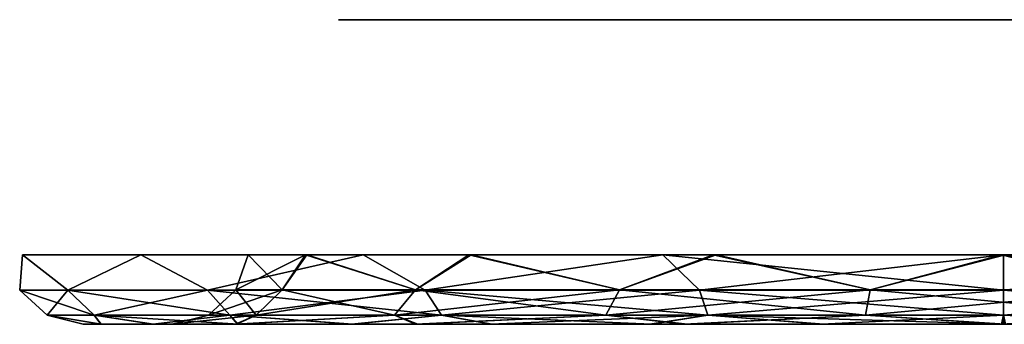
# Model space of a CAD drawing. Header units: millimetres. Extents: x -251 to 251, y -32 to 24.
# Tile 11 of 25: x -6.46 to 0.01, y -32.25 to -30.25. Entities that reach past the tile are written whole.
import ezdxf

# ---------------------------------------------------------------- set-up
doc = ezdxf.new("R2010")
doc.units = ezdxf.units.MM
doc.header["$LTSCALE"] = 81.481481
for name, color, linetype in [('10', 7, 'CONTINUOUS'), ('11', 7, 'CONTINUOUS'), ('12', 7, 'CONTINUOUS'), ('13', 7, 'CONTINUOUS'), ('14', 7, 'CONTINUOUS'), ('19', 7, 'CONTINUOUS'), ('20', 7, 'CONTINUOUS'), ('21', 7, 'CONTINUOUS'), ('22', 7, 'CONTINUOUS'), ('23', 7, 'CONTINUOUS')]:
    doc.layers.add(name, color=color, linetype=linetype)

msp = doc.modelspace()

# ---------------------------------------------------------------- linework, layer by layer
at = {"layer": '10', "linetype": 'CONTINUOUS'}
for points in [[(-6.1434, -32.0248, -185.5039), (-6.4406, -31.7936, -186.3644), (-6.4596, -32.0248, -187.5), (-6.1434, -32.0248, -185.5039)], [(-6.4406, -31.7936, -186.3644), (-6.4406, -31.7936, -188.6356), (-6.4596, -32.0248, -187.5), (-6.4406, -31.7936, -186.3644)], [(-6.4596, -32.0248, -187.5), (-6.4406, -31.7936, -188.6356), (-6.1434, -32.0248, -189.4961), (-6.4596, -32.0248, -187.5)], [(-5.6637, -31.7936, -184.23), (-6.4406, -31.7936, -186.3644), (-6.1434, -32.0248, -185.5039), (-5.6637, -31.7936, -184.23)], [(-6.4406, -31.7936, -188.6356), (-5.6637, -31.7936, -190.77), (-6.1434, -32.0248, -189.4961), (-6.4406, -31.7936, -188.6356)], [(-6.1434, -32.0248, -189.4961), (-5.6637, -31.7936, -190.77), (-5.2259, -32.0248, -191.2968), (-6.1434, -32.0248, -189.4961)], [(-5.2259, -32.0248, -183.7032), (-5.6637, -31.7936, -184.23), (-6.1434, -32.0248, -185.5039), (-5.2259, -32.0248, -183.7032)], [(-5.6637, -31.7936, -190.77), (-4.2038, -31.7936, -192.5099), (-5.2259, -32.0248, -191.2968), (-5.6637, -31.7936, -190.77)], [(-4.2038, -31.7936, -182.4901), (-5.6637, -31.7936, -184.23), (-5.2259, -32.0248, -183.7032), (-4.2038, -31.7936, -182.4901)], [(-5.2259, -32.0248, -191.2968), (-4.2038, -31.7936, -192.5099), (-3.7968, -32.0248, -192.7259), (-5.2259, -32.0248, -191.2968)], [(-3.7968, -32.0248, -182.2741), (-4.2038, -31.7936, -182.4901), (-5.2259, -32.0248, -183.7032), (-3.7968, -32.0248, -182.2741)], [(-4.2038, -31.7936, -192.5099), (-2.2368, -31.7936, -193.6455), (-3.7968, -32.0248, -192.7259), (-4.2038, -31.7936, -192.5099)], [(-2.2368, -31.7936, -181.3545), (-4.2038, -31.7936, -182.4901), (-3.7968, -32.0248, -182.2741), (-2.2368, -31.7936, -181.3545)], [(-3.7968, -32.0248, -192.7259), (-2.2368, -31.7936, -193.6455), (-1.9961, -32.0248, -193.6434), (-3.7968, -32.0248, -192.7259)], [(-1.9961, -32.0248, -181.3566), (-2.2368, -31.7936, -181.3545), (-3.7968, -32.0248, -182.2741), (-1.9961, -32.0248, -181.3566)], [(0, -31.7936, -180.9601), (-2.2368, -31.7936, -181.3545), (0, -32.0248, -181.0404), (0, -31.7936, -180.9601)], [(0, -32.0248, -181.0404), (-2.2368, -31.7936, -181.3545), (-1.9961, -32.0248, -181.3566), (0, -32.0248, -181.0404)], [(-2.2368, -31.7936, -193.6455), (0, -31.7936, -194.0399), (-1.9961, -32.0248, -193.6434), (-2.2368, -31.7936, -193.6455)], [(-1.9961, -32.0248, -193.6434), (0, -31.7936, -194.0399), (0, -32.0248, -193.9596), (-1.9961, -32.0248, -193.6434)], [(-6.2789, -32.1902, -187.5), (-6.4596, -32.0248, -187.5), (-6.1434, -32.0248, -189.4961), (-6.2789, -32.1902, -187.5)], [(-6.2789, -32.1902, -187.5), (-5.9716, -32.1902, -185.5597), (-6.4596, -32.0248, -187.5), (-6.2789, -32.1902, -187.5)], [(-5.9716, -32.1902, -185.5597), (-6.1434, -32.0248, -185.5039), (-6.4596, -32.0248, -187.5), (-5.9716, -32.1902, -185.5597)], [(-5.9716, -32.1902, -189.4403), (-6.2789, -32.1902, -187.5), (-6.1434, -32.0248, -189.4961), (-5.9716, -32.1902, -189.4403)], [(-5.9716, -32.1902, -185.5597), (-5.0798, -32.1902, -183.8093), (-6.1434, -32.0248, -185.5039), (-5.9716, -32.1902, -185.5597)], [(-5.0798, -32.1902, -183.8093), (-5.2259, -32.0248, -183.7032), (-6.1434, -32.0248, -185.5039), (-5.0798, -32.1902, -183.8093)], [(-5.9716, -32.1902, -189.4403), (-6.1434, -32.0248, -189.4961), (-5.2259, -32.0248, -191.2968), (-5.9716, -32.1902, -189.4403)], [(-5.0798, -32.1902, -191.1907), (-5.9716, -32.1902, -189.4403), (-5.2259, -32.0248, -191.2968), (-5.0798, -32.1902, -191.1907)], [(-3.6907, -32.1902, -182.4202), (-3.7968, -32.0248, -182.2741), (-5.2259, -32.0248, -183.7032), (-3.6907, -32.1902, -182.4202)], [(-5.0798, -32.1902, -183.8093), (-3.6907, -32.1902, -182.4202), (-5.2259, -32.0248, -183.7032), (-5.0798, -32.1902, -183.8093)], [(-5.0798, -32.1902, -191.1907), (-5.2259, -32.0248, -191.2968), (-3.7968, -32.0248, -192.7259), (-5.0798, -32.1902, -191.1907)], [(-3.6907, -32.1902, -192.5798), (-5.0798, -32.1902, -191.1907), (-3.7968, -32.0248, -192.7259), (-3.6907, -32.1902, -192.5798)], [(-3.6907, -32.1902, -182.4202), (-1.9403, -32.1902, -181.5284), (-3.7968, -32.0248, -182.2741), (-3.6907, -32.1902, -182.4202)], [(-3.6907, -32.1902, -192.5798), (-3.7968, -32.0248, -192.7259), (-1.9961, -32.0248, -193.6434), (-3.6907, -32.1902, -192.5798)], [(-1.9403, -32.1902, -181.5284), (-1.9961, -32.0248, -181.3566), (-3.7968, -32.0248, -182.2741), (-1.9403, -32.1902, -181.5284)], [(-1.9403, -32.1902, -193.4716), (-3.6907, -32.1902, -192.5798), (-1.9961, -32.0248, -193.6434), (-1.9403, -32.1902, -193.4716)], [(-1.9403, -32.1902, -193.4716), (-1.9961, -32.0248, -193.6434), (0, -32.0248, -193.9596), (-1.9403, -32.1902, -193.4716)], [(-1.9403, -32.1902, -181.5284), (0, -32.1902, -181.2211), (-1.9961, -32.0248, -181.3566), (-1.9403, -32.1902, -181.5284)], [(0, -32.1902, -181.2211), (0, -32.0248, -181.0404), (-1.9961, -32.0248, -181.3566), (0, -32.1902, -181.2211)], [(0, -32.1902, -193.7789), (-1.9403, -32.1902, -193.4716), (0, -32.0248, -193.9596), (0, -32.1902, -193.7789)], [(-6.0418, -32.25, -187.4926), (-6.2789, -32.1902, -187.5), (-5.9272, -32.25, -188.6713), (-6.0418, -32.25, -187.4926)], [(-5.9245, -32.25, -186.3151), (-6.2789, -32.1902, -187.5), (-6.0418, -32.25, -187.4926), (-5.9245, -32.25, -186.3151)], [(-5.9716, -32.1902, -185.5597), (-6.2789, -32.1902, -187.5), (-5.9245, -32.25, -186.3151), (-5.9716, -32.1902, -185.5597)], [(-6.2789, -32.1902, -187.5), (-5.9716, -32.1902, -189.4403), (-5.9272, -32.25, -188.6713), (-6.2789, -32.1902, -187.5)], [(-5.5802, -32.25, -185.1837), (-5.9716, -32.1902, -185.5597), (-5.9245, -32.25, -186.3151), (-5.5802, -32.25, -185.1837)], [(-5.0223, -32.25, -184.1414), (-5.9716, -32.1902, -185.5597), (-5.5802, -32.25, -185.1837), (-5.0223, -32.25, -184.1414)], [(-5.0798, -32.1902, -183.8093), (-5.9716, -32.1902, -185.5597), (-5.0223, -32.25, -184.1414), (-5.0798, -32.1902, -183.8093)], [(-5.9716, -32.1902, -189.4403), (-5.0798, -32.1902, -191.1907), (-5.5851, -32.25, -189.8045), (-5.9716, -32.1902, -189.4403)], [(-5.9272, -32.25, -188.6713), (-5.9716, -32.1902, -189.4403), (-5.5851, -32.25, -189.8045), (-5.9272, -32.25, -188.6713)], [(-5.5851, -32.25, -189.8045), (-5.0798, -32.1902, -191.1907), (-5.0288, -32.25, -190.8488), (-5.5851, -32.25, -189.8045)], [(-4.2717, -32.25, -183.2273), (-5.0798, -32.1902, -183.8093), (-5.0223, -32.25, -184.1414), (-4.2717, -32.25, -183.2273)], [(-3.6907, -32.1902, -182.4202), (-5.0798, -32.1902, -183.8093), (-4.2717, -32.25, -183.2273), (-3.6907, -32.1902, -182.4202)], [(-5.0798, -32.1902, -191.1907), (-3.6907, -32.1902, -192.5798), (-4.2802, -32.25, -191.7642), (-5.0798, -32.1902, -191.1907)], [(-5.0288, -32.25, -190.8488), (-5.0798, -32.1902, -191.1907), (-4.2802, -32.25, -191.7642), (-5.0288, -32.25, -190.8488)], [(-4.2802, -32.25, -191.7642), (-3.6907, -32.1902, -192.5798), (-3.3669, -32.25, -192.5167), (-4.2802, -32.25, -191.7642)], [(-3.3563, -32.25, -182.4761), (-3.6907, -32.1902, -182.4202), (-4.2717, -32.25, -183.2273), (-3.3563, -32.25, -182.4761)], [(-2.3115, -32.25, -181.9178), (-3.6907, -32.1902, -182.4202), (-3.3563, -32.25, -182.4761), (-2.3115, -32.25, -181.9178)], [(-3.6907, -32.1902, -192.5798), (-1.9403, -32.1902, -193.4716), (-3.3669, -32.25, -192.5167), (-3.6907, -32.1902, -192.5798)], [(-1.9403, -32.1902, -181.5284), (-3.6907, -32.1902, -182.4202), (-2.3115, -32.25, -181.9178), (-1.9403, -32.1902, -181.5284)], [(-3.3669, -32.25, -192.5167), (-1.9403, -32.1902, -193.4716), (-2.3229, -32.25, -193.0774), (-3.3669, -32.25, -192.5167)], [(-2.3229, -32.25, -193.0774), (-1.9403, -32.1902, -193.4716), (-1.1916, -32.25, -193.4232), (-2.3229, -32.25, -193.0774)], [(-1.1798, -32.25, -181.5745), (-1.9403, -32.1902, -181.5284), (-2.3115, -32.25, -181.9178), (-1.1798, -32.25, -181.5745)], [(-1.9403, -32.1902, -193.4716), (0, -32.1902, -193.7789), (-1.1916, -32.25, -193.4232), (-1.9403, -32.1902, -193.4716)], [(0, -32.1902, -181.2211), (-1.9403, -32.1902, -181.5284), (0, -32.25, -181.4582), (0, -32.1902, -181.2211)], [(0, -32.25, -181.4582), (-1.9403, -32.1902, -181.5284), (-1.1798, -32.25, -181.5745), (0, -32.25, -181.4582)], [(0, -32.1902, -193.7789), (-0.0139, -32.25, -193.5418), (-1.1916, -32.25, -193.4232), (0, -32.1902, -193.7789)], [(0, -32.25, -193.5418), (-0.0139, -32.25, -193.5418), (0, -32.1902, -193.7789), (0, -32.25, -193.5418)]]:
    msp.add_3dface(points, dxfattribs=at)
at = {"layer": '11', "linetype": 'CONTINUOUS'}
for points in [[(-5.9245, -32.25, -186.3151), (-6.0418, -32.25, -187.4926), (-5.9272, -32.25, -188.6713), (-5.9245, -32.25, -186.3151)], [(-5.9245, -32.25, -186.3151), (-5.9272, -32.25, -188.6713), (-5.5851, -32.25, -189.8045), (-5.9245, -32.25, -186.3151)], [(-5.5802, -32.25, -185.1837), (-5.9245, -32.25, -186.3151), (-5.5851, -32.25, -189.8045), (-5.5802, -32.25, -185.1837)], [(-5.5802, -32.25, -185.1837), (-5.5851, -32.25, -189.8045), (-5.4581, -32.25, -187.5243), (-5.5802, -32.25, -185.1837)], [(-5.5851, -32.25, -189.8045), (-5.0288, -32.25, -190.8488), (-5.4581, -32.25, -187.5243), (-5.5851, -32.25, -189.8045)], [(-5.0433, -32.25, -185.4127), (-5.5802, -32.25, -185.1837), (-5.4582, -32.25, -187.5), (-5.0433, -32.25, -185.4127)], [(-5.0223, -32.25, -184.1414), (-5.5802, -32.25, -185.1837), (-5.0433, -32.25, -185.4127), (-5.0223, -32.25, -184.1414)], [(-5.4582, -32.25, -187.5), (-5.5802, -32.25, -185.1837), (-5.4582, -32.25, -187.5121), (-5.4582, -32.25, -187.5)], [(-5.4582, -32.25, -187.5121), (-5.5802, -32.25, -185.1837), (-5.4581, -32.25, -187.5243), (-5.4582, -32.25, -187.5121)], [(-5.4581, -32.25, -187.5243), (-5.0288, -32.25, -190.8488), (-5.0346, -32.25, -189.6082), (-5.4581, -32.25, -187.5243)], [(-3.8614, -32.25, -183.6424), (-5.0223, -32.25, -184.1414), (-5.0433, -32.25, -185.4127), (-3.8614, -32.25, -183.6424)], [(-5.0346, -32.25, -189.6082), (-4.2802, -32.25, -191.7642), (-3.8454, -32.25, -191.3735), (-5.0346, -32.25, -189.6082)], [(-5.0288, -32.25, -190.8488), (-4.2802, -32.25, -191.7642), (-5.0346, -32.25, -189.6082), (-5.0288, -32.25, -190.8488)], [(-4.2717, -32.25, -183.2273), (-5.0223, -32.25, -184.1414), (-3.8614, -32.25, -183.6424), (-4.2717, -32.25, -183.2273)], [(-4.2802, -32.25, -191.7642), (-3.3669, -32.25, -192.5167), (-3.8454, -32.25, -191.3735), (-4.2802, -32.25, -191.7642)], [(-3.3563, -32.25, -182.4761), (-4.2717, -32.25, -183.2273), (-3.8614, -32.25, -183.6424), (-3.3563, -32.25, -182.4761)], [(-2.0958, -32.25, -182.4602), (-3.3563, -32.25, -182.4761), (-3.8614, -32.25, -183.6424), (-2.0958, -32.25, -182.4602)], [(-3.8454, -32.25, -191.3735), (-2.3229, -32.25, -193.0774), (-2.0747, -32.25, -192.5485), (-3.8454, -32.25, -191.3735)], [(-3.3669, -32.25, -192.5167), (-2.3229, -32.25, -193.0774), (-3.8454, -32.25, -191.3735), (-3.3669, -32.25, -192.5167)], [(-2.3115, -32.25, -181.9178), (-3.3563, -32.25, -182.4761), (-2.0958, -32.25, -182.4602), (-2.3115, -32.25, -181.9178)], [(-2.3229, -32.25, -193.0774), (-1.1916, -32.25, -193.4232), (-2.0747, -32.25, -192.5485), (-2.3229, -32.25, -193.0774)], [(-1.1798, -32.25, -181.5745), (-2.3115, -32.25, -181.9178), (-2.0958, -32.25, -182.4602), (-1.1798, -32.25, -181.5745)], [(-0.0118, -32.25, -182.0419), (-1.1798, -32.25, -181.5745), (-2.0958, -32.25, -182.4602), (-0.0118, -32.25, -182.0419)], [(-1.1916, -32.25, -193.4232), (-0.0139, -32.25, -193.5418), (-2.0747, -32.25, -192.5485), (-1.1916, -32.25, -193.4232)], [(-0.0139, -32.25, -193.5418), (0, -32.25, -193.5418), (-2.0747, -32.25, -192.5485), (-0.0139, -32.25, -193.5418)], [(-2.0747, -32.25, -192.5485), (0, -32.25, -193.5418), (0.0118, -32.25, -192.9581), (-2.0747, -32.25, -192.5485)], [(0, -32.25, -181.4582), (-1.1798, -32.25, -181.5745), (-0.0118, -32.25, -182.0419), (0, -32.25, -181.4582)], [(2.0747, -32.25, -182.4515), (0, -32.25, -181.4582), (-0.0118, -32.25, -182.0419), (2.0747, -32.25, -182.4515)], [(0, -32.25, -193.5418), (1.1798, -32.25, -193.4255), (0.0118, -32.25, -192.9581), (0, -32.25, -193.5418)], [(0.0139, -32.25, -181.4582), (0, -32.25, -181.4582), (2.0747, -32.25, -182.4515), (0.0139, -32.25, -181.4582)]]:
    msp.add_3dface(points, dxfattribs=at)
at = {"layer": '12', "linetype": 'CONTINUOUS'}
for points in [[(-5.0403, -32.0245, -187.5), (-4.5836, -31.7936, -185.6044), (-4.7363, -32.0245, -185.7761), (-5.0403, -32.0245, -187.5)], [(-4.9601, -31.7936, -187.5), (-4.5836, -31.7936, -185.6044), (-5.0403, -32.0245, -187.5), (-4.9601, -31.7936, -187.5)], [(-4.7363, -32.0245, -185.7761), (-4.5836, -31.7936, -185.6044), (-3.8611, -32.0245, -184.2602), (-4.7363, -32.0245, -185.7761)], [(-4.5836, -31.7936, -185.6044), (-3.5112, -31.7936, -183.9966), (-3.8611, -32.0245, -184.2602), (-4.5836, -31.7936, -185.6044)], [(-3.8611, -32.0245, -184.2602), (-3.5112, -31.7936, -183.9966), (-2.5201, -32.0245, -183.135), (-3.8611, -32.0245, -184.2602)], [(-3.5112, -31.7936, -183.9966), (-1.9058, -31.7936, -182.9207), (-2.5201, -32.0245, -183.135), (-3.5112, -31.7936, -183.9966)], [(-2.5201, -32.0245, -183.135), (-1.9058, -31.7936, -182.9207), (-0.8752, -32.0245, -182.5363), (-2.5201, -32.0245, -183.135)], [(-1.9058, -31.7936, -182.9207), (-0.011, -31.7936, -182.5399), (-0.8752, -32.0245, -182.5363), (-1.9058, -31.7936, -182.9207)], [(-0.8752, -32.0245, -182.5363), (-0.011, -31.7936, -182.5399), (0.8752, -32.0245, -182.5363), (-0.8752, -32.0245, -182.5363)], [(-0.011, -31.7936, -182.5399), (1.8854, -31.7936, -182.9122), (0.8752, -32.0245, -182.5363), (-0.011, -31.7936, -182.5399)], [(-5.2209, -32.1901, -187.5), (-5.0403, -32.0245, -187.5), (-4.7363, -32.0245, -185.7761), (-5.2209, -32.1901, -187.5)], [(-4.906, -32.1901, -185.7144), (-5.2209, -32.1901, -187.5), (-4.7363, -32.0245, -185.7761), (-4.906, -32.1901, -185.7144)], [(-4.906, -32.1901, -185.7144), (-4.7363, -32.0245, -185.7761), (-3.8611, -32.0245, -184.2602), (-4.906, -32.1901, -185.7144)], [(-3.9994, -32.1901, -184.1441), (-4.906, -32.1901, -185.7144), (-3.8611, -32.0245, -184.2602), (-3.9994, -32.1901, -184.1441)], [(-3.9994, -32.1901, -184.1441), (-3.8611, -32.0245, -184.2602), (-2.5201, -32.0245, -183.135), (-3.9994, -32.1901, -184.1441)], [(-2.6104, -32.1901, -182.9786), (-3.9994, -32.1901, -184.1441), (-2.5201, -32.0245, -183.135), (-2.6104, -32.1901, -182.9786)], [(-2.6104, -32.1901, -182.9786), (-2.5201, -32.0245, -183.135), (-0.8752, -32.0245, -182.5363), (-2.6104, -32.1901, -182.9786)], [(-0.9066, -32.1901, -182.3585), (-2.6104, -32.1901, -182.9786), (-0.8752, -32.0245, -182.5363), (-0.9066, -32.1901, -182.3585)], [(-0.9066, -32.1901, -182.3585), (-0.8752, -32.0245, -182.5363), (0.8752, -32.0245, -182.5363), (-0.9066, -32.1901, -182.3585)], [(0.9066, -32.1901, -182.3585), (-0.9066, -32.1901, -182.3585), (0.8752, -32.0245, -182.5363), (0.9066, -32.1901, -182.3585)], [(-4.906, -32.1901, -185.7144), (-5.4582, -32.25, -187.5), (-5.2209, -32.1901, -187.5), (-4.906, -32.1901, -185.7144)], [(-5.0433, -32.25, -185.4127), (-5.4582, -32.25, -187.5), (-4.906, -32.1901, -185.7144), (-5.0433, -32.25, -185.4127)], [(-3.8614, -32.25, -183.6424), (-5.0433, -32.25, -185.4127), (-3.9994, -32.1901, -184.1441), (-3.8614, -32.25, -183.6424)], [(-3.9994, -32.1901, -184.1441), (-5.0433, -32.25, -185.4127), (-4.906, -32.1901, -185.7144), (-3.9994, -32.1901, -184.1441)], [(-2.6104, -32.1901, -182.9786), (-3.8614, -32.25, -183.6424), (-3.9994, -32.1901, -184.1441), (-2.6104, -32.1901, -182.9786)], [(-2.0958, -32.25, -182.4602), (-3.8614, -32.25, -183.6424), (-2.6104, -32.1901, -182.9786), (-2.0958, -32.25, -182.4602)], [(-0.9066, -32.1901, -182.3585), (-2.0958, -32.25, -182.4602), (-2.6104, -32.1901, -182.9786), (-0.9066, -32.1901, -182.3585)], [(-0.0118, -32.25, -182.0419), (-2.0958, -32.25, -182.4602), (-0.9066, -32.1901, -182.3585), (-0.0118, -32.25, -182.0419)], [(0.9066, -32.1901, -182.3585), (-0.0118, -32.25, -182.0419), (-0.9066, -32.1901, -182.3585), (0.9066, -32.1901, -182.3585)], [(2.0747, -32.25, -182.4515), (-0.0118, -32.25, -182.0419), (0.9066, -32.1901, -182.3585), (2.0747, -32.25, -182.4515)]]:
    msp.add_3dface(points, dxfattribs=at)
at = {"layer": '13', "linetype": 'CONTINUOUS'}
for points in [[(-0.7503, -30.25, -186.2011), (-4.3669, -30.25, -187.5), (-1.2989, -30.25, -186.7497), (-0.7503, -30.25, -186.2011)], [(-4.3669, -30.25, -187.5), (-1.5, -30.25, -187.5), (-1.2989, -30.25, -186.7497), (-4.3669, -30.25, -187.5)], [(-4.3669, -30.25, -187.5), (-4.3668, -30.25, -187.5097), (-1.5, -30.25, -187.5), (-4.3669, -30.25, -187.5)], [(-4.0357, -30.25, -185.8319), (-4.3669, -30.25, -187.5), (-0.7503, -30.25, -186.2011), (-4.0357, -30.25, -185.8319)], [(-1.5, -30.25, -187.5), (-4.3668, -30.25, -187.5194), (-1.2989, -30.25, -188.2503), (-1.5, -30.25, -187.5)], [(-4.3668, -30.25, -187.5097), (-4.3668, -30.25, -187.5194), (-1.5, -30.25, -187.5), (-4.3668, -30.25, -187.5097)], [(-4.3668, -30.25, -187.5194), (-4.0277, -30.25, -189.1874), (-1.2989, -30.25, -188.2503), (-4.3668, -30.25, -187.5194)], [(0, -30.25, -186), (-4.0357, -30.25, -185.8319), (-0.7503, -30.25, -186.2011), (0, -30.25, -186)], [(4.0277, -30.25, -185.8126), (-4.0357, -30.25, -185.8319), (0, -30.25, -186), (4.0277, -30.25, -185.8126)], [(-3.0914, -30.25, -184.4157), (-4.0357, -30.25, -185.8319), (4.0277, -30.25, -185.8126), (-3.0914, -30.25, -184.4157)], [(-0.7503, -30.25, -188.7989), (-4.0277, -30.25, -189.1874), (0, -30.25, -189), (-0.7503, -30.25, -188.7989)], [(-1.2989, -30.25, -188.2503), (-4.0277, -30.25, -189.1874), (-0.7503, -30.25, -188.7989), (-1.2989, -30.25, -188.2503)], [(-3.0768, -30.25, -190.5988), (3.0914, -30.25, -190.5843), (-4.0277, -30.25, -189.1874), (-3.0768, -30.25, -190.5988)], [(-4.0277, -30.25, -189.1874), (4.0357, -30.25, -189.1681), (0, -30.25, -189), (-4.0277, -30.25, -189.1874)], [(3.0914, -30.25, -190.5843), (4.0357, -30.25, -189.1681), (-4.0277, -30.25, -189.1874), (3.0914, -30.25, -190.5843)], [(3.0768, -30.25, -184.4012), (-3.0914, -30.25, -184.4157), (4.0277, -30.25, -185.8126), (3.0768, -30.25, -184.4012)], [(-1.6758, -30.25, -183.4675), (-3.0914, -30.25, -184.4157), (3.0768, -30.25, -184.4012), (-1.6758, -30.25, -183.4675)], [(-1.6611, -30.25, -191.5386), (1.6758, -30.25, -191.5325), (-3.0768, -30.25, -190.5988), (-1.6611, -30.25, -191.5386)], [(1.6758, -30.25, -191.5325), (3.0914, -30.25, -190.5843), (-3.0768, -30.25, -190.5988), (1.6758, -30.25, -191.5325)], [(1.6611, -30.25, -183.4614), (-1.6758, -30.25, -183.4675), (3.0768, -30.25, -184.4012), (1.6611, -30.25, -183.4614)], [(-0.0062, -30.25, -183.1332), (-1.6758, -30.25, -183.4675), (1.6611, -30.25, -183.4614), (-0.0062, -30.25, -183.1332)], [(0.0062, -30.25, -191.8668), (1.6758, -30.25, -191.5325), (-1.6611, -30.25, -191.5386), (0.0062, -30.25, -191.8668)], [(0.7503, -30.25, -186.2011), (4.0277, -30.25, -185.8126), (0, -30.25, -186), (0.7503, -30.25, -186.2011)], [(0, -30.25, -189), (4.0357, -30.25, -189.1681), (0.7503, -30.25, -188.7989), (0, -30.25, -189)]]:
    msp.add_3dface(points, dxfattribs=at)
at = {"layer": '14', "linetype": 'CONTINUOUS'}
for points in [[(0, -32.0248, -193.9596), (2.2368, -31.7936, -193.6455), (1.9961, -32.0248, -193.6434), (0, -32.0248, -193.9596)], [(0, -32.0248, -193.9596), (0, -31.7936, -194.0399), (2.2368, -31.7936, -193.6455), (0, -32.0248, -193.9596)], [(2.2368, -31.7936, -181.3545), (0, -31.7936, -180.9601), (1.9961, -32.0248, -181.3566), (2.2368, -31.7936, -181.3545)], [(0, -31.7936, -180.9601), (0, -32.0248, -181.0404), (1.9961, -32.0248, -181.3566), (0, -31.7936, -180.9601)], [(0, -32.0248, -181.0404), (1.9403, -32.1902, -181.5284), (1.9961, -32.0248, -181.3566), (0, -32.0248, -181.0404)], [(0, -32.1902, -193.7789), (0, -32.0248, -193.9596), (1.9961, -32.0248, -193.6434), (0, -32.1902, -193.7789)], [(0, -32.0248, -181.0404), (0, -32.1902, -181.2211), (1.9403, -32.1902, -181.5284), (0, -32.0248, -181.0404)], [(1.9403, -32.1902, -193.4716), (0, -32.1902, -193.7789), (1.9961, -32.0248, -193.6434), (1.9403, -32.1902, -193.4716)], [(1.1798, -32.25, -193.4255), (0, -32.25, -193.5418), (1.9403, -32.1902, -193.4716), (1.1798, -32.25, -193.4255)], [(0, -32.25, -193.5418), (0, -32.1902, -193.7789), (1.9403, -32.1902, -193.4716), (0, -32.25, -193.5418)], [(0, -32.1902, -181.2211), (0.0139, -32.25, -181.4582), (1.1916, -32.25, -181.5768), (0, -32.1902, -181.2211)], [(0, -32.1902, -181.2211), (1.1916, -32.25, -181.5768), (1.9403, -32.1902, -181.5284), (0, -32.1902, -181.2211)], [(0, -32.1902, -181.2211), (0, -32.25, -181.4582), (0.0139, -32.25, -181.4582), (0, -32.1902, -181.2211)]]:
    msp.add_3dface(points, dxfattribs=at)
at = {"layer": '19', "linetype": 'CONTINUOUS'}
for points in [[(-6.1434, -32.0248, 189.4961), (-6.4406, -31.7936, 188.6356), (-6.4596, -32.0248, 187.5), (-6.1434, -32.0248, 189.4961)], [(-6.4596, -32.0248, 187.5), (-6.4406, -31.7936, 186.3644), (-6.1434, -32.0248, 185.5039), (-6.4596, -32.0248, 187.5)], [(-6.4406, -31.7936, 188.6356), (-6.4406, -31.7936, 186.3644), (-6.4596, -32.0248, 187.5), (-6.4406, -31.7936, 188.6356)], [(-5.6637, -31.7936, 190.77), (-6.4406, -31.7936, 188.6356), (-6.1434, -32.0248, 189.4961), (-5.6637, -31.7936, 190.77)], [(-6.4406, -31.7936, 186.3644), (-5.6637, -31.7936, 184.23), (-6.1434, -32.0248, 185.5039), (-6.4406, -31.7936, 186.3644)], [(-5.2259, -32.0248, 191.2968), (-5.6637, -31.7936, 190.77), (-6.1434, -32.0248, 189.4961), (-5.2259, -32.0248, 191.2968)], [(-6.1434, -32.0248, 185.5039), (-5.6637, -31.7936, 184.23), (-5.2259, -32.0248, 183.7032), (-6.1434, -32.0248, 185.5039)], [(-5.6637, -31.7936, 184.23), (-4.2038, -31.7936, 182.4901), (-5.2259, -32.0248, 183.7032), (-5.6637, -31.7936, 184.23)], [(-4.2038, -31.7936, 192.5099), (-5.6637, -31.7936, 190.77), (-5.2259, -32.0248, 191.2968), (-4.2038, -31.7936, 192.5099)], [(-3.7968, -32.0248, 192.7259), (-4.2038, -31.7936, 192.5099), (-5.2259, -32.0248, 191.2968), (-3.7968, -32.0248, 192.7259)], [(-5.2259, -32.0248, 183.7032), (-4.2038, -31.7936, 182.4901), (-3.7968, -32.0248, 182.2741), (-5.2259, -32.0248, 183.7032)], [(-4.2038, -31.7936, 182.4901), (-2.2368, -31.7936, 181.3545), (-3.7968, -32.0248, 182.2741), (-4.2038, -31.7936, 182.4901)], [(-2.2368, -31.7936, 193.6455), (-4.2038, -31.7936, 192.5099), (-3.7968, -32.0248, 192.7259), (-2.2368, -31.7936, 193.6455)], [(-3.7968, -32.0248, 182.2741), (-2.2368, -31.7936, 181.3545), (-1.9961, -32.0248, 181.3566), (-3.7968, -32.0248, 182.2741)], [(-1.9961, -32.0248, 193.6434), (-2.2368, -31.7936, 193.6455), (-3.7968, -32.0248, 192.7259), (-1.9961, -32.0248, 193.6434)], [(-2.2368, -31.7936, 181.3545), (0, -31.7936, 180.9601), (-1.9961, -32.0248, 181.3566), (-2.2368, -31.7936, 181.3545)], [(0, -32.0248, 193.9596), (-2.2368, -31.7936, 193.6455), (-1.9961, -32.0248, 193.6434), (0, -32.0248, 193.9596)], [(0, -31.7936, 194.0399), (-2.2368, -31.7936, 193.6455), (0, -32.0248, 193.9596), (0, -31.7936, 194.0399)], [(-1.9961, -32.0248, 181.3566), (0, -31.7936, 180.9601), (0, -32.0248, 181.0404), (-1.9961, -32.0248, 181.3566)], [(-5.9716, -32.1902, 189.4403), (-6.1434, -32.0248, 189.4961), (-6.4596, -32.0248, 187.5), (-5.9716, -32.1902, 189.4403)], [(-6.2789, -32.1902, 187.5), (-6.4596, -32.0248, 187.5), (-6.1434, -32.0248, 185.5039), (-6.2789, -32.1902, 187.5)], [(-6.2789, -32.1902, 187.5), (-5.9716, -32.1902, 189.4403), (-6.4596, -32.0248, 187.5), (-6.2789, -32.1902, 187.5)], [(-5.9716, -32.1902, 185.5597), (-6.2789, -32.1902, 187.5), (-6.1434, -32.0248, 185.5039), (-5.9716, -32.1902, 185.5597)], [(-5.0798, -32.1902, 191.1907), (-5.2259, -32.0248, 191.2968), (-6.1434, -32.0248, 189.4961), (-5.0798, -32.1902, 191.1907)], [(-5.9716, -32.1902, 189.4403), (-5.0798, -32.1902, 191.1907), (-6.1434, -32.0248, 189.4961), (-5.9716, -32.1902, 189.4403)], [(-5.9716, -32.1902, 185.5597), (-6.1434, -32.0248, 185.5039), (-5.2259, -32.0248, 183.7032), (-5.9716, -32.1902, 185.5597)], [(-5.0798, -32.1902, 183.8093), (-5.9716, -32.1902, 185.5597), (-5.2259, -32.0248, 183.7032), (-5.0798, -32.1902, 183.8093)], [(-3.6907, -32.1902, 192.5798), (-3.7968, -32.0248, 192.7259), (-5.2259, -32.0248, 191.2968), (-3.6907, -32.1902, 192.5798)], [(-5.0798, -32.1902, 183.8093), (-5.2259, -32.0248, 183.7032), (-3.7968, -32.0248, 182.2741), (-5.0798, -32.1902, 183.8093)], [(-5.0798, -32.1902, 191.1907), (-3.6907, -32.1902, 192.5798), (-5.2259, -32.0248, 191.2968), (-5.0798, -32.1902, 191.1907)], [(-3.6907, -32.1902, 182.4202), (-5.0798, -32.1902, 183.8093), (-3.7968, -32.0248, 182.2741), (-3.6907, -32.1902, 182.4202)], [(-1.9403, -32.1902, 193.4716), (-1.9961, -32.0248, 193.6434), (-3.7968, -32.0248, 192.7259), (-1.9403, -32.1902, 193.4716)], [(-3.6907, -32.1902, 192.5798), (-1.9403, -32.1902, 193.4716), (-3.7968, -32.0248, 192.7259), (-3.6907, -32.1902, 192.5798)], [(-3.6907, -32.1902, 182.4202), (-3.7968, -32.0248, 182.2741), (-1.9961, -32.0248, 181.3566), (-3.6907, -32.1902, 182.4202)], [(-1.9403, -32.1902, 181.5284), (-3.6907, -32.1902, 182.4202), (-1.9961, -32.0248, 181.3566), (-1.9403, -32.1902, 181.5284)], [(0, -32.1902, 193.7789), (0, -32.0248, 193.9596), (-1.9961, -32.0248, 193.6434), (0, -32.1902, 193.7789)], [(-1.9403, -32.1902, 193.4716), (0, -32.1902, 193.7789), (-1.9961, -32.0248, 193.6434), (-1.9403, -32.1902, 193.4716)], [(-1.9403, -32.1902, 181.5284), (-1.9961, -32.0248, 181.3566), (0, -32.0248, 181.0404), (-1.9403, -32.1902, 181.5284)], [(0, -32.1902, 181.2211), (-1.9403, -32.1902, 181.5284), (0, -32.0248, 181.0404), (0, -32.1902, 181.2211)], [(-6.2789, -32.1902, 187.5), (-5.9716, -32.1902, 185.5597), (-5.9272, -32.25, 186.3287), (-6.2789, -32.1902, 187.5)], [(-6.0418, -32.25, 187.5074), (-6.2789, -32.1902, 187.5), (-5.9272, -32.25, 186.3287), (-6.0418, -32.25, 187.5074)], [(-5.9245, -32.25, 188.6849), (-6.2789, -32.1902, 187.5), (-6.0418, -32.25, 187.5074), (-5.9245, -32.25, 188.6849)], [(-5.9716, -32.1902, 189.4403), (-6.2789, -32.1902, 187.5), (-5.9245, -32.25, 188.6849), (-5.9716, -32.1902, 189.4403)], [(-5.9716, -32.1902, 185.5597), (-5.0798, -32.1902, 183.8093), (-5.5851, -32.25, 185.1955), (-5.9716, -32.1902, 185.5597)], [(-5.5802, -32.25, 189.8163), (-5.9716, -32.1902, 189.4403), (-5.9245, -32.25, 188.6849), (-5.5802, -32.25, 189.8163)], [(-5.0223, -32.25, 190.8586), (-5.9716, -32.1902, 189.4403), (-5.5802, -32.25, 189.8163), (-5.0223, -32.25, 190.8586)], [(-5.0798, -32.1902, 191.1907), (-5.9716, -32.1902, 189.4403), (-5.0223, -32.25, 190.8586), (-5.0798, -32.1902, 191.1907)], [(-5.9272, -32.25, 186.3287), (-5.9716, -32.1902, 185.5597), (-5.5851, -32.25, 185.1955), (-5.9272, -32.25, 186.3287)], [(-5.5851, -32.25, 185.1955), (-5.0798, -32.1902, 183.8093), (-5.0288, -32.25, 184.1512), (-5.5851, -32.25, 185.1955)], [(-5.0798, -32.1902, 183.8093), (-3.6907, -32.1902, 182.4202), (-4.2802, -32.25, 183.2358), (-5.0798, -32.1902, 183.8093)], [(-5.0288, -32.25, 184.1512), (-5.0798, -32.1902, 183.8093), (-4.2802, -32.25, 183.2358), (-5.0288, -32.25, 184.1512)], [(-4.2717, -32.25, 191.7727), (-5.0798, -32.1902, 191.1907), (-5.0223, -32.25, 190.8586), (-4.2717, -32.25, 191.7727)], [(-3.6907, -32.1902, 192.5798), (-5.0798, -32.1902, 191.1907), (-4.2717, -32.25, 191.7727), (-3.6907, -32.1902, 192.5798)], [(-4.2802, -32.25, 183.2358), (-3.6907, -32.1902, 182.4202), (-3.3669, -32.25, 182.4833), (-4.2802, -32.25, 183.2358)], [(-3.3563, -32.25, 192.5239), (-3.6907, -32.1902, 192.5798), (-4.2717, -32.25, 191.7727), (-3.3563, -32.25, 192.5239)], [(-2.3115, -32.25, 193.0822), (-3.6907, -32.1902, 192.5798), (-3.3563, -32.25, 192.5239), (-2.3115, -32.25, 193.0822)], [(-3.6907, -32.1902, 182.4202), (-1.9403, -32.1902, 181.5284), (-3.3669, -32.25, 182.4833), (-3.6907, -32.1902, 182.4202)], [(-1.9403, -32.1902, 193.4716), (-3.6907, -32.1902, 192.5798), (-2.3115, -32.25, 193.0822), (-1.9403, -32.1902, 193.4716)], [(-3.3669, -32.25, 182.4833), (-1.9403, -32.1902, 181.5284), (-2.3229, -32.25, 181.9226), (-3.3669, -32.25, 182.4833)], [(-2.3229, -32.25, 181.9226), (-1.9403, -32.1902, 181.5284), (-1.1916, -32.25, 181.5768), (-2.3229, -32.25, 181.9226)], [(-1.1798, -32.25, 193.4255), (-1.9403, -32.1902, 193.4716), (-2.3115, -32.25, 193.0822), (-1.1798, -32.25, 193.4255)], [(0, -32.25, 193.5418), (-1.9403, -32.1902, 193.4716), (-1.1798, -32.25, 193.4255), (0, -32.25, 193.5418)], [(0, -32.1902, 193.7789), (-1.9403, -32.1902, 193.4716), (0, -32.25, 193.5418), (0, -32.1902, 193.7789)], [(-1.9403, -32.1902, 181.5284), (0, -32.1902, 181.2211), (-1.1916, -32.25, 181.5768), (-1.9403, -32.1902, 181.5284)], [(0, -32.1902, 181.2211), (-0.0139, -32.25, 181.4582), (-1.1916, -32.25, 181.5768), (0, -32.1902, 181.2211)], [(0, -32.25, 181.4582), (-0.0139, -32.25, 181.4582), (0, -32.1902, 181.2211), (0, -32.25, 181.4582)]]:
    msp.add_3dface(points, dxfattribs=at)
at = {"layer": '20', "linetype": 'CONTINUOUS'}
for points in [[(-5.9245, -32.25, 188.6849), (-6.0418, -32.25, 187.5074), (-5.9272, -32.25, 186.3287), (-5.9245, -32.25, 188.6849)], [(-5.9245, -32.25, 188.6849), (-5.9272, -32.25, 186.3287), (-5.5851, -32.25, 185.1955), (-5.9245, -32.25, 188.6849)], [(-5.5802, -32.25, 189.8163), (-5.9245, -32.25, 188.6849), (-5.5851, -32.25, 185.1955), (-5.5802, -32.25, 189.8163)], [(-5.5851, -32.25, 185.1955), (-5.0288, -32.25, 184.1512), (-5.4581, -32.25, 187.4757), (-5.5851, -32.25, 185.1955)], [(-5.5802, -32.25, 189.8163), (-5.5851, -32.25, 185.1955), (-5.4581, -32.25, 187.4757), (-5.5802, -32.25, 189.8163)], [(-5.4582, -32.25, 187.4879), (-5.5802, -32.25, 189.8163), (-5.4581, -32.25, 187.4757), (-5.4582, -32.25, 187.4879)], [(-5.0223, -32.25, 190.8586), (-5.5802, -32.25, 189.8163), (-5.0433, -32.25, 189.5873), (-5.0223, -32.25, 190.8586)], [(-5.5802, -32.25, 189.8163), (-5.4582, -32.25, 187.5), (-5.0433, -32.25, 189.5873), (-5.5802, -32.25, 189.8163)], [(-5.4582, -32.25, 187.5), (-5.5802, -32.25, 189.8163), (-5.4582, -32.25, 187.4879), (-5.4582, -32.25, 187.5)], [(-5.4581, -32.25, 187.4757), (-5.0288, -32.25, 184.1512), (-5.0346, -32.25, 185.3918), (-5.4581, -32.25, 187.4757)], [(-3.8614, -32.25, 191.3576), (-5.0223, -32.25, 190.8586), (-5.0433, -32.25, 189.5873), (-3.8614, -32.25, 191.3576)], [(-5.0288, -32.25, 184.1512), (-4.2802, -32.25, 183.2358), (-5.0346, -32.25, 185.3918), (-5.0288, -32.25, 184.1512)], [(-5.0346, -32.25, 185.3918), (-4.2802, -32.25, 183.2358), (-3.8454, -32.25, 183.6265), (-5.0346, -32.25, 185.3918)], [(-4.2717, -32.25, 191.7727), (-5.0223, -32.25, 190.8586), (-3.8614, -32.25, 191.3576), (-4.2717, -32.25, 191.7727)], [(-4.2802, -32.25, 183.2358), (-3.3669, -32.25, 182.4833), (-3.8454, -32.25, 183.6265), (-4.2802, -32.25, 183.2358)], [(-3.3563, -32.25, 192.5239), (-4.2717, -32.25, 191.7727), (-3.8614, -32.25, 191.3576), (-3.3563, -32.25, 192.5239)], [(-2.0958, -32.25, 192.5398), (-3.3563, -32.25, 192.5239), (-3.8614, -32.25, 191.3576), (-2.0958, -32.25, 192.5398)], [(-3.8454, -32.25, 183.6265), (-2.3229, -32.25, 181.9226), (-2.0747, -32.25, 182.4515), (-3.8454, -32.25, 183.6265)], [(-3.3669, -32.25, 182.4833), (-2.3229, -32.25, 181.9226), (-3.8454, -32.25, 183.6265), (-3.3669, -32.25, 182.4833)], [(-2.3115, -32.25, 193.0822), (-3.3563, -32.25, 192.5239), (-2.0958, -32.25, 192.5398), (-2.3115, -32.25, 193.0822)], [(-2.3229, -32.25, 181.9226), (-1.1916, -32.25, 181.5768), (-2.0747, -32.25, 182.4515), (-2.3229, -32.25, 181.9226)], [(-1.1798, -32.25, 193.4255), (-2.3115, -32.25, 193.0822), (-2.0958, -32.25, 192.5398), (-1.1798, -32.25, 193.4255)], [(-0.0118, -32.25, 192.9581), (-1.1798, -32.25, 193.4255), (-2.0958, -32.25, 192.5398), (-0.0118, -32.25, 192.9581)], [(-2.0747, -32.25, 182.4515), (0, -32.25, 181.4582), (0.0118, -32.25, 182.0419), (-2.0747, -32.25, 182.4515)], [(-1.1916, -32.25, 181.5768), (-0.0139, -32.25, 181.4582), (-2.0747, -32.25, 182.4515), (-1.1916, -32.25, 181.5768)], [(-0.0139, -32.25, 181.4582), (0, -32.25, 181.4582), (-2.0747, -32.25, 182.4515), (-0.0139, -32.25, 181.4582)], [(0, -32.25, 193.5418), (-1.1798, -32.25, 193.4255), (-0.0118, -32.25, 192.9581), (0, -32.25, 193.5418)], [(2.0747, -32.25, 192.5485), (0, -32.25, 193.5418), (-0.0118, -32.25, 192.9581), (2.0747, -32.25, 192.5485)], [(0.0139, -32.25, 193.5418), (0, -32.25, 193.5418), (2.0747, -32.25, 192.5485), (0.0139, -32.25, 193.5418)], [(0, -32.25, 181.4582), (1.1798, -32.25, 181.5745), (0.0118, -32.25, 182.0419), (0, -32.25, 181.4582)]]:
    msp.add_3dface(points, dxfattribs=at)
at = {"layer": '21', "linetype": 'CONTINUOUS'}
for points in [[(2.2368, -31.7936, 193.6455), (0, -31.7936, 194.0399), (1.9961, -32.0248, 193.6434), (2.2368, -31.7936, 193.6455)], [(0, -31.7936, 194.0399), (0, -32.0248, 193.9596), (1.9961, -32.0248, 193.6434), (0, -31.7936, 194.0399)], [(0, -32.0248, 181.0404), (0, -31.7936, 180.9601), (2.2368, -31.7936, 181.3545), (0, -32.0248, 181.0404)], [(0, -32.0248, 181.0404), (2.2368, -31.7936, 181.3545), (1.9961, -32.0248, 181.3566), (0, -32.0248, 181.0404)], [(0, -32.0248, 193.9596), (0, -32.1902, 193.7789), (1.9403, -32.1902, 193.4716), (0, -32.0248, 193.9596)], [(0, -32.0248, 193.9596), (1.9403, -32.1902, 193.4716), (1.9961, -32.0248, 193.6434), (0, -32.0248, 193.9596)], [(1.9403, -32.1902, 181.5284), (0, -32.1902, 181.2211), (1.9961, -32.0248, 181.3566), (1.9403, -32.1902, 181.5284)], [(0, -32.1902, 181.2211), (0, -32.0248, 181.0404), (1.9961, -32.0248, 181.3566), (0, -32.1902, 181.2211)], [(0, -32.1902, 193.7789), (0.0139, -32.25, 193.5418), (1.1916, -32.25, 193.4232), (0, -32.1902, 193.7789)], [(0, -32.1902, 193.7789), (0, -32.25, 193.5418), (0.0139, -32.25, 193.5418), (0, -32.1902, 193.7789)], [(0, -32.1902, 193.7789), (1.1916, -32.25, 193.4232), (1.9403, -32.1902, 193.4716), (0, -32.1902, 193.7789)], [(0, -32.25, 181.4582), (0, -32.1902, 181.2211), (1.9403, -32.1902, 181.5284), (0, -32.25, 181.4582)], [(1.1798, -32.25, 181.5745), (0, -32.25, 181.4582), (1.9403, -32.1902, 181.5284), (1.1798, -32.25, 181.5745)]]:
    msp.add_3dface(points, dxfattribs=at)
at = {"layer": '22', "linetype": 'CONTINUOUS'}
for points in [[(-4.7363, -32.0245, 185.7761), (-4.9601, -31.7936, 187.5), (-5.0403, -32.0245, 187.5), (-4.7363, -32.0245, 185.7761)], [(-4.96, -31.7936, 187.4779), (-4.9601, -31.7936, 187.489), (-4.7363, -32.0245, 185.7761), (-4.96, -31.7936, 187.4779)], [(-4.9601, -31.7936, 187.489), (-4.9601, -31.7936, 187.5), (-4.7363, -32.0245, 185.7761), (-4.9601, -31.7936, 187.489)], [(-4.5751, -31.7936, 185.584), (-4.96, -31.7936, 187.4779), (-4.7363, -32.0245, 185.7761), (-4.5751, -31.7936, 185.584)], [(-3.8611, -32.0245, 184.2602), (-4.5751, -31.7936, 185.584), (-4.7363, -32.0245, 185.7761), (-3.8611, -32.0245, 184.2602)], [(-3.4956, -31.7936, 183.981), (-4.5751, -31.7936, 185.584), (-3.8611, -32.0245, 184.2602), (-3.4956, -31.7936, 183.981)], [(-2.5201, -32.0245, 183.135), (-3.4956, -31.7936, 183.981), (-3.8611, -32.0245, 184.2602), (-2.5201, -32.0245, 183.135)], [(-1.8854, -31.7936, 182.9122), (-3.4956, -31.7936, 183.981), (-2.5201, -32.0245, 183.135), (-1.8854, -31.7936, 182.9122)], [(-0.8752, -32.0245, 182.5363), (-1.8854, -31.7936, 182.9122), (-2.5201, -32.0245, 183.135), (-0.8752, -32.0245, 182.5363)], [(0.011, -31.7936, 182.5399), (-1.8854, -31.7936, 182.9122), (-0.8752, -32.0245, 182.5363), (0.011, -31.7936, 182.5399)], [(0.8752, -32.0245, 182.5363), (0.011, -31.7936, 182.5399), (-0.8752, -32.0245, 182.5363), (0.8752, -32.0245, 182.5363)], [(-5.2209, -32.1901, 187.5), (-4.906, -32.1901, 185.7144), (-5.0403, -32.0245, 187.5), (-5.2209, -32.1901, 187.5)], [(-4.906, -32.1901, 185.7144), (-4.7363, -32.0245, 185.7761), (-5.0403, -32.0245, 187.5), (-4.906, -32.1901, 185.7144)], [(-4.906, -32.1901, 185.7144), (-3.9994, -32.1901, 184.1441), (-4.7363, -32.0245, 185.7761), (-4.906, -32.1901, 185.7144)], [(-3.9994, -32.1901, 184.1441), (-3.8611, -32.0245, 184.2602), (-4.7363, -32.0245, 185.7761), (-3.9994, -32.1901, 184.1441)], [(-3.9994, -32.1901, 184.1441), (-2.6104, -32.1901, 182.9786), (-3.8611, -32.0245, 184.2602), (-3.9994, -32.1901, 184.1441)], [(-2.6104, -32.1901, 182.9786), (-2.5201, -32.0245, 183.135), (-3.8611, -32.0245, 184.2602), (-2.6104, -32.1901, 182.9786)], [(-2.6104, -32.1901, 182.9786), (-0.9066, -32.1901, 182.3585), (-2.5201, -32.0245, 183.135), (-2.6104, -32.1901, 182.9786)], [(-0.9066, -32.1901, 182.3585), (-0.8752, -32.0245, 182.5363), (-2.5201, -32.0245, 183.135), (-0.9066, -32.1901, 182.3585)], [(-0.9066, -32.1901, 182.3585), (0.9066, -32.1901, 182.3585), (-0.8752, -32.0245, 182.5363), (-0.9066, -32.1901, 182.3585)], [(0.9066, -32.1901, 182.3585), (0.8752, -32.0245, 182.5363), (-0.8752, -32.0245, 182.5363), (0.9066, -32.1901, 182.3585)], [(-5.4582, -32.25, 187.5), (-5.4582, -32.25, 187.4879), (-5.2209, -32.1901, 187.5), (-5.4582, -32.25, 187.5)], [(-5.4582, -32.25, 187.4879), (-5.4581, -32.25, 187.4757), (-5.2209, -32.1901, 187.5), (-5.4582, -32.25, 187.4879)], [(-5.4581, -32.25, 187.4757), (-5.0346, -32.25, 185.3918), (-4.906, -32.1901, 185.7144), (-5.4581, -32.25, 187.4757)], [(-5.2209, -32.1901, 187.5), (-5.4581, -32.25, 187.4757), (-4.906, -32.1901, 185.7144), (-5.2209, -32.1901, 187.5)], [(-5.0346, -32.25, 185.3918), (-3.8454, -32.25, 183.6265), (-3.9994, -32.1901, 184.1441), (-5.0346, -32.25, 185.3918)], [(-4.906, -32.1901, 185.7144), (-5.0346, -32.25, 185.3918), (-3.9994, -32.1901, 184.1441), (-4.906, -32.1901, 185.7144)], [(-3.9994, -32.1901, 184.1441), (-3.8454, -32.25, 183.6265), (-2.6104, -32.1901, 182.9786), (-3.9994, -32.1901, 184.1441)], [(-3.8454, -32.25, 183.6265), (-2.0747, -32.25, 182.4515), (-2.6104, -32.1901, 182.9786), (-3.8454, -32.25, 183.6265)], [(-2.6104, -32.1901, 182.9786), (-2.0747, -32.25, 182.4515), (-0.9066, -32.1901, 182.3585), (-2.6104, -32.1901, 182.9786)], [(-2.0747, -32.25, 182.4515), (0.0118, -32.25, 182.0419), (-0.9066, -32.1901, 182.3585), (-2.0747, -32.25, 182.4515)], [(-0.9066, -32.1901, 182.3585), (0.0118, -32.25, 182.0419), (0.9066, -32.1901, 182.3585), (-0.9066, -32.1901, 182.3585)]]:
    msp.add_3dface(points, dxfattribs=at)
at = {"layer": '23', "linetype": 'CONTINUOUS'}
for points in [[(-4.0357, -30.25, 189.1681), (-4.3669, -30.25, 187.5), (-0.7503, -30.25, 188.7989), (-4.0357, -30.25, 189.1681)], [(-4.3669, -30.25, 187.5), (-4.3668, -30.25, 187.4903), (-1.5, -30.25, 187.5), (-4.3669, -30.25, 187.5)], [(-4.3669, -30.25, 187.5), (-1.5, -30.25, 187.5), (-1.2989, -30.25, 188.2503), (-4.3669, -30.25, 187.5)], [(-0.7503, -30.25, 188.7989), (-4.3669, -30.25, 187.5), (-1.2989, -30.25, 188.2503), (-0.7503, -30.25, 188.7989)], [(-4.3668, -30.25, 187.4806), (-4.0277, -30.25, 185.8126), (-1.2989, -30.25, 186.7497), (-4.3668, -30.25, 187.4806)], [(-4.3668, -30.25, 187.4903), (-4.3668, -30.25, 187.4806), (-1.5, -30.25, 187.5), (-4.3668, -30.25, 187.4903)], [(-1.5, -30.25, 187.5), (-4.3668, -30.25, 187.4806), (-1.2989, -30.25, 186.7497), (-1.5, -30.25, 187.5)], [(-3.0914, -30.25, 190.5843), (-4.0357, -30.25, 189.1681), (4.0277, -30.25, 189.1874), (-3.0914, -30.25, 190.5843)], [(4.0277, -30.25, 189.1874), (-4.0357, -30.25, 189.1681), (0, -30.25, 189), (4.0277, -30.25, 189.1874)], [(0, -30.25, 189), (-4.0357, -30.25, 189.1681), (-0.7503, -30.25, 188.7989), (0, -30.25, 189)], [(-4.0277, -30.25, 185.8126), (4.0357, -30.25, 185.8319), (0, -30.25, 186), (-4.0277, -30.25, 185.8126)], [(3.0914, -30.25, 184.4157), (4.0357, -30.25, 185.8319), (-4.0277, -30.25, 185.8126), (3.0914, -30.25, 184.4157)], [(-3.0768, -30.25, 184.4012), (3.0914, -30.25, 184.4157), (-4.0277, -30.25, 185.8126), (-3.0768, -30.25, 184.4012)], [(-1.2989, -30.25, 186.7497), (-4.0277, -30.25, 185.8126), (-0.7503, -30.25, 186.2011), (-1.2989, -30.25, 186.7497)], [(-0.7503, -30.25, 186.2011), (-4.0277, -30.25, 185.8126), (0, -30.25, 186), (-0.7503, -30.25, 186.2011)], [(-1.6758, -30.25, 191.5325), (-3.0914, -30.25, 190.5843), (3.0768, -30.25, 190.5988), (-1.6758, -30.25, 191.5325)], [(3.0768, -30.25, 190.5988), (-3.0914, -30.25, 190.5843), (4.0277, -30.25, 189.1874), (3.0768, -30.25, 190.5988)], [(1.6758, -30.25, 183.4675), (3.0914, -30.25, 184.4157), (-3.0768, -30.25, 184.4012), (1.6758, -30.25, 183.4675)], [(-1.6611, -30.25, 183.4614), (1.6758, -30.25, 183.4675), (-3.0768, -30.25, 184.4012), (-1.6611, -30.25, 183.4614)], [(1.6611, -30.25, 191.5386), (-1.6758, -30.25, 191.5325), (3.0768, -30.25, 190.5988), (1.6611, -30.25, 191.5386)], [(-0.0062, -30.25, 191.8668), (-1.6758, -30.25, 191.5325), (1.6611, -30.25, 191.5386), (-0.0062, -30.25, 191.8668)], [(0.0062, -30.25, 183.1332), (1.6758, -30.25, 183.4675), (-1.6611, -30.25, 183.4614), (0.0062, -30.25, 183.1332)], [(0, -30.25, 186), (4.0357, -30.25, 185.8319), (0.7503, -30.25, 186.2011), (0, -30.25, 186)], [(0.7503, -30.25, 188.7989), (4.0277, -30.25, 189.1874), (0, -30.25, 189), (0.7503, -30.25, 188.7989)]]:
    msp.add_3dface(points, dxfattribs=at)

doc.saveas('drawing.dxf')
